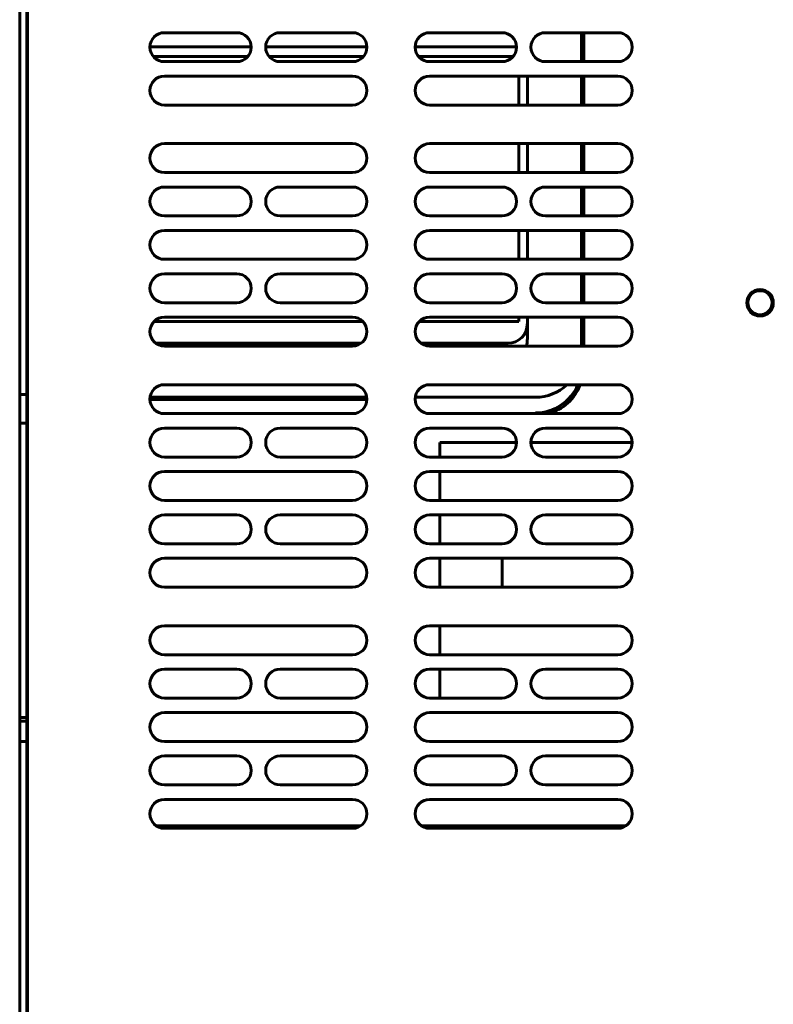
# Model space of a CAD drawing. Header units: millimetres. Extents: x 0 to 1189, y 0 to 841.
# Tile 6 of 9: x 518 to 596, y 434 to 536. Entities that reach past the tile are written whole.
import ezdxf

# ---------------------------------------------------------------- set-up
doc = ezdxf.new("R2010")
doc.units = ezdxf.units.MM
doc.linetypes.add('K5LT_BASIC', pattern=[0])
doc.layers.add('Системный слой', color=7, linetype='Continuous')

# ---------------------------------------------------------------- blocks, each defined once
blk = doc.blocks.new('U36')
at = {"layer": 'Системный слой', "color": 150, "linetype": 'K5LT_BASIC', "lineweight": 60, "true_color": 0x0080ff}
for p, q in [((561.77, 492.24), (561.77, 490.74)), ((561.77, 489.24), (561.77, 486.24)), ((561.77, 484.74), (561.77, 481.74)), ((561.77, 480.24), (561.77, 478.24))]:
    blk.add_line(p, q, dxfattribs=at)
blk = doc.blocks.new('U37')
at = {"layer": 'Системный слой', "color": 150, "linetype": 'K5LT_BASIC', "lineweight": 60, "true_color": 0x0080ff}
for p, q in [((561.77, 478.24), (561.77, 477.24)), ((561.77, 473.24), (561.77, 470.24)), ((561.77, 468.74), (561.77, 465.74))]:
    blk.add_line(p, q, dxfattribs=at)
blk = doc.blocks.new('U38')
at = {"layer": 'Системный слой', "color": 150, "linetype": 'K5LT_BASIC', "lineweight": 60, "true_color": 0x0080ff}
for p, q in [((561.77, 492.24), (569.72, 492.24)), ((571.22, 492.24), (581.72, 492.24))]:
    blk.add_line(p, q, dxfattribs=at)
blk = doc.blocks.new('U42')
at = {"layer": 'Системный слой', "color": 150, "linetype": 'K5LT_BASIC', "lineweight": 60, "true_color": 0x0080ff}
for p, q in [((532.39, 452.49), (553.55, 452.49)), ((559.89, 452.49), (581.05, 452.49))]:
    blk.add_line(p, q, dxfattribs=at)
blk = doc.blocks.new('U46')
at = {"layer": 'Системный слой', "color": 150, "linetype": 'K5LT_BASIC', "lineweight": 60, "true_color": 0x0080ff}
for p, q in [((518.97, 497.24), (518.97, 587.74)), ((518.97, 451.24), (518.97, 494.24))]:
    blk.add_line(p, q, dxfattribs=at)
blk = doc.blocks.new('U47')
at = {"layer": 'Системный слой', "color": 150, "linetype": 'K5LT_BASIC', "lineweight": 60, "true_color": 0x0080ff}
for p, q in [((576.7, 534.74), (576.7, 531.74)), ((576.7, 530.24), (576.7, 527.24)), ((576.7, 523.24), (576.7, 520.24)), ((576.7, 518.74), (576.7, 515.74)), ((576.7, 514.24), (576.7, 511.24)), ((576.7, 509.74), (576.7, 506.74)), ((576.7, 505.24), (576.7, 502.24))]:
    blk.add_line(p, q, dxfattribs=at)
blk = doc.blocks.new('U48')
at = {"layer": 'Системный слой', "color": 150, "linetype": 'K5LT_BASIC', "lineweight": 60, "true_color": 0x0080ff}
for p, q in [((570.85, 523.24), (570.85, 520.24)), ((570.85, 514.24), (570.85, 511.24)), ((570.85, 505.24), (570.85, 502.92))]:
    blk.add_line(p, q, dxfattribs=at)
blk = doc.blocks.new('U49')
at = {"layer": 'Системный слой', "color": 150, "linetype": 'K5LT_BASIC', "lineweight": 60, "true_color": 0x0080ff}
for p, q in [((576.45, 520.24), (576.45, 523.24)), ((576.45, 515.74), (576.45, 518.74)), ((576.45, 511.24), (576.45, 514.24)), ((576.45, 506.74), (576.45, 509.74)), ((576.45, 502.24), (576.45, 505.24))]:
    blk.add_line(p, q, dxfattribs=at)
blk = doc.blocks.new('U50')
at = {"layer": 'Системный слой', "color": 150, "linetype": 'K5LT_BASIC', "lineweight": 60, "true_color": 0x0080ff}
for p, q in [((542.22, 533.29), (531.72, 533.29)), ((554.22, 533.29), (543.72, 533.29)), ((569.72, 533.29), (559.22, 533.29))]:
    blk.add_line(p, q, dxfattribs=at)
blk = doc.blocks.new('U55')
at = {"layer": 'Системный слой', "color": 150, "linetype": 'K5LT_BASIC', "lineweight": 60, "true_color": 0x0080ff}
for p, q in [((541.88, 532.29), (532.06, 532.29)), ((553.88, 532.29), (544.06, 532.29)), ((569.38, 532.29), (559.56, 532.29))]:
    blk.add_line(p, q, dxfattribs=at)
blk = doc.blocks.new('U56')
at = {"layer": 'Системный слой', "color": 150, "linetype": 'K5LT_BASIC', "lineweight": 60, "true_color": 0x0080ff}
for p, q in [((553.79, 504.79), (532.15, 504.79)), ((569.97, 504.79), (559.65, 504.79))]:
    blk.add_line(p, q, dxfattribs=at)
blk = doc.blocks.new('U57')
at = {"layer": 'Системный слой', "color": 150, "linetype": 'K5LT_BASIC', "lineweight": 60, "true_color": 0x0080ff}
for p, q in [((569.97, 530.24), (569.97, 527.24)), ((569.97, 523.24), (569.97, 520.24)), ((569.97, 514.24), (569.97, 511.24)), ((569.97, 505.24), (569.97, 504.79))]:
    blk.add_line(p, q, dxfattribs=at)
blk = doc.blocks.new('U71')
at = {"layer": 'Системный слой', "color": 150, "linetype": 'K5LT_BASIC', "lineweight": 60, "true_color": 0x0080ff}
for p, q in [((576.45, 531.74), (576.45, 534.74)), ((576.45, 527.24), (576.45, 530.24)), ((576.45, 520.24), (576.45, 523.24)), ((576.45, 515.74), (576.45, 518.74)), ((576.45, 511.24), (576.45, 514.24)), ((576.45, 506.74), (576.45, 509.74)), ((576.45, 502.24), (576.45, 505.24))]:
    blk.add_line(p, q, dxfattribs=at)
blk = doc.blocks.new('U72')
at = {"layer": 'Системный слой', "color": 150, "linetype": 'K5LT_BASIC', "lineweight": 60, "true_color": 0x0080ff}
for p, q in [((531.74, 496.94), (554.21, 496.94)), ((559.24, 496.94), (571.7, 496.94))]:
    blk.add_line(p, q, dxfattribs=at)
blk = doc.blocks.new('U73')
at = {"layer": 'Системный слой', "color": 150, "linetype": 'K5LT_BASIC', "lineweight": 60, "true_color": 0x0080ff}
for p, q in [((553.62, 502.54), (532.32, 502.54)), ((568.85, 502.54), (559.82, 502.54))]:
    blk.add_line(p, q, dxfattribs=at)
blk = doc.blocks.new('U74')
at = {"layer": 'Системный слой', "color": 150, "linetype": 'K5LT_BASIC', "lineweight": 60, "true_color": 0x0080ff}
for p, q in [((570.85, 530.24), (570.85, 527.24)), ((570.85, 523.24), (570.85, 520.24)), ((570.85, 514.24), (570.85, 511.24)), ((570.85, 505.24), (570.85, 504.54))]:
    blk.add_line(p, q, dxfattribs=at)

msp = doc.modelspace()

# ---------------------------------------------------------------- linework, layer by layer
at = {"layer": 'Системный слой', "color": 150, "linetype": 'K5LT_BASIC', "lineweight": 60, "true_color": 0x0080ff}
for p, q in [((518.2228, 211.7407), (518.2228, 624.2407)), ((518.9728, 211.7407), (518.9728, 624.2407)), ((519.0228, 211.7407), (519.0228, 624.2407)), ((540.7228, 534.7407), (533.2228, 534.7407)), ((552.7228, 534.7407), (545.2228, 534.7407)), ((568.2228, 534.7407), (560.7228, 534.7407)), ((580.2228, 534.7407), (572.7228, 534.7407)), ((533.2228, 531.7407), (540.7228, 531.7407)), ((545.2228, 531.7407), (552.7228, 531.7407)), ((560.7228, 531.7407), (568.2228, 531.7407)), ((572.7228, 531.7407), (580.2228, 531.7407)), ((552.7228, 530.2407), (533.2228, 530.2407)), ((580.2228, 530.2407), (560.7228, 530.2407)), ((533.2228, 527.2407), (552.7228, 527.2407)), ((560.7228, 527.2407), (580.2228, 527.2407)), ((552.7228, 523.2407), (533.2228, 523.2407)), ((580.2228, 523.2407), (560.7228, 523.2407)), ((533.2228, 520.2407), (552.7228, 520.2407)), ((560.7228, 520.2407), (580.2228, 520.2407)), ((540.7228, 518.7407), (533.2228, 518.7407)), ((552.7228, 518.7407), (545.2228, 518.7407)), ((568.2228, 518.7407), (560.7228, 518.7407)), ((580.2228, 518.7407), (572.7228, 518.7407)), ((533.2228, 515.7407), (540.7228, 515.7407)), ((545.2228, 515.7407), (552.7228, 515.7407)), ((560.7228, 515.7407), (568.2228, 515.7407)), ((572.7228, 515.7407), (580.2228, 515.7407)), ((552.7228, 514.2407), (533.2228, 514.2407)), ((580.2228, 514.2407), (560.7228, 514.2407)), ((533.2228, 511.2407), (552.7228, 511.2407)), ((560.7228, 511.2407), (580.2228, 511.2407)), ((540.7228, 509.7407), (533.2228, 509.7407)), ((552.7228, 509.7407), (545.2228, 509.7407)), ((568.2228, 509.7407), (560.7228, 509.7407)), ((580.2228, 509.7407), (572.7228, 509.7407)), ((533.2228, 506.7407), (540.7228, 506.7407)), ((545.2228, 506.7407), (552.7228, 506.7407)), ((560.7228, 506.7407), (568.2228, 506.7407)), ((572.7228, 506.7407), (580.2228, 506.7407)), ((552.7228, 505.2407), (533.2228, 505.2407)), ((580.2228, 505.2407), (560.7228, 505.2407)), ((533.2228, 502.2407), (552.7228, 502.2407)), ((560.7228, 502.2407), (580.2228, 502.2407)), ((518.2228, 497.2407), (518.9728, 497.2407)), ((519.0228, 497.2407), (518.9728, 497.2407)), ((518.9728, 497.2407), (518.9728, 494.2407)), ((552.7228, 498.2407), (533.2228, 498.2407)), ((580.2228, 498.2407), (560.7228, 498.2407)), ((554.222, 496.6908), (531.7236, 496.6908)), ((533.2228, 495.2407), (552.7228, 495.2407)), ((560.7228, 495.2407), (580.2228, 495.2407)), ((571.6978, 495.2407), (571.6978, 495.3158)), ((518.2228, 494.2407), (518.9728, 494.2407)), ((519.0228, 494.2407), (518.9728, 494.2407)), ((540.7228, 493.7407), (533.2228, 493.7407)), ((552.7228, 493.7407), (545.2228, 493.7407)), ((568.2228, 493.7407), (560.7228, 493.7407)), ((580.2228, 493.7407), (572.7228, 493.7407)), ((533.2228, 490.7407), (540.7228, 490.7407)), ((545.2228, 490.7407), (552.7228, 490.7407)), ((560.7228, 490.7407), (568.2228, 490.7407)), ((572.7228, 490.7407), (580.2228, 490.7407)), ((552.7228, 489.2407), (533.2228, 489.2407)), ((580.2228, 489.2407), (560.7228, 489.2407)), ((533.2228, 486.2407), (552.7228, 486.2407)), ((560.7228, 486.2407), (580.2228, 486.2407)), ((540.7228, 484.7407), (533.2228, 484.7407)), ((552.7228, 484.7407), (545.2228, 484.7407)), ((568.2228, 484.7407), (560.7228, 484.7407)), ((580.2228, 484.7407), (572.7228, 484.7407)), ((533.2228, 481.7407), (540.7228, 481.7407)), ((545.2228, 481.7407), (552.7228, 481.7407)), ((560.7228, 481.7407), (568.2228, 481.7407)), ((572.7228, 481.7407), (580.2228, 481.7407)), ((552.7228, 480.2407), (533.2228, 480.2407)), ((580.2228, 480.2407), (560.7228, 480.2407)), ((568.2228, 480.2407), (568.2228, 478.2407)), ((568.2228, 478.2407), (568.2228, 477.2407)), ((533.2228, 477.2407), (552.7228, 477.2407)), ((560.7228, 477.2407), (580.2228, 477.2407)), ((552.7228, 473.2407), (533.2228, 473.2407)), ((580.2228, 473.2407), (560.7228, 473.2407)), ((533.2228, 470.2407), (552.7228, 470.2407)), ((560.7228, 470.2407), (580.2228, 470.2407)), ((540.7228, 468.7407), (533.2228, 468.7407)), ((552.7228, 468.7407), (545.2228, 468.7407)), ((568.2228, 468.7407), (560.7228, 468.7407)), ((580.2228, 468.7407), (572.7228, 468.7407)), ((533.2228, 465.7407), (540.7228, 465.7407)), ((545.2228, 465.7407), (552.7228, 465.7407)), ((560.7228, 465.7407), (568.2228, 465.7407)), ((572.7228, 465.7407), (580.2228, 465.7407)), ((518.9728, 463.7407), (518.2228, 463.7407)), ((552.7228, 464.2407), (533.2228, 464.2407)), ((580.2228, 464.2407), (560.7228, 464.2407)), ((518.9728, 463.3657), (518.2228, 463.3657)), ((518.2228, 461.2407), (518.9728, 461.2407)), ((533.2228, 461.2407), (552.7228, 461.2407)), ((560.7228, 461.2407), (580.2228, 461.2407)), ((540.7228, 459.7407), (533.2228, 459.7407)), ((552.7228, 459.7407), (545.2228, 459.7407)), ((568.2228, 459.7407), (560.7228, 459.7407)), ((580.2228, 459.7407), (572.7228, 459.7407)), ((533.2228, 456.7407), (540.7228, 456.7407)), ((545.2228, 456.7407), (552.7228, 456.7407)), ((560.7228, 456.7407), (568.2228, 456.7407)), ((572.7228, 456.7407), (580.2228, 456.7407)), ((552.7228, 455.2407), (533.2228, 455.2407)), ((580.2228, 455.2407), (560.7228, 455.2407)), ((532.9978, 452.3407), (534.0978, 452.3407)), ((532.9978, 452.2576), (532.9978, 452.3407)), ((534.0978, 452.4907), (534.0978, 452.3407)), ((533.2228, 452.2407), (552.7228, 452.2407)), ((560.7228, 452.2407), (580.2228, 452.2407)), ((519.0228, 451.2407), (518.9728, 451.2407))]:
    msp.add_line(p, q, dxfattribs=at)
for radius in [1.375, 1.25]:
    msp.add_circle((594.9728, 506.7407), radius, dxfattribs=at)
for centre, radius, start, end in [((533.2228, 533.2407), 1.5, 90, 270), ((540.7228, 533.2407), 1.5, 270, 90), ((545.2228, 533.2407), 1.5, 90, 270), ((552.7228, 533.2407), 1.5, 270, 90), ((560.7228, 533.2407), 1.5, 90, 270), ((568.2228, 533.2407), 1.5, 270, 90), ((572.7228, 533.2407), 1.5, 90, 270), ((580.2228, 533.2407), 1.5, 270, 90), ((533.2228, 528.7407), 1.5, 90, 270), ((552.7228, 528.7407), 1.5, 270, 90), ((560.7228, 528.7407), 1.5, 90, 270), ((580.2228, 528.7407), 1.5, 270, 90), ((533.2228, 521.7407), 1.5, 90, 270), ((552.7228, 521.7407), 1.5, 270, 90), ((560.7228, 521.7407), 1.5, 90, 270), ((580.2228, 521.7407), 1.5, 270, 90), ((533.2228, 517.2407), 1.5, 90, 270), ((540.7228, 517.2407), 1.5, 270, 90), ((545.2228, 517.2407), 1.5, 90, 270), ((552.7228, 517.2407), 1.5, 270, 90), ((560.7228, 517.2407), 1.5, 90, 270), ((568.2228, 517.2407), 1.5, 270, 90), ((572.7228, 517.2407), 1.5, 90, 270), ((580.2228, 517.2407), 1.5, 270, 90), ((533.2228, 512.7407), 1.5, 90, 270), ((552.7228, 512.7407), 1.5, 270, 90), ((560.7228, 512.7407), 1.5, 90, 270), ((580.2228, 512.7407), 1.5, 270, 90), ((533.2228, 508.2407), 1.5, 90, 270), ((540.7228, 508.2407), 1.5, 270, 90), ((545.2228, 508.2407), 1.5, 90, 270), ((552.7228, 508.2407), 1.5, 270, 90), ((560.7228, 508.2407), 1.5, 90, 270), ((568.2228, 508.2407), 1.5, 270, 90), ((572.7228, 508.2407), 1.5, 90, 270), ((580.2228, 508.2407), 1.5, 270, 90), ((533.2228, 503.7407), 1.5, 90, 270), ((552.7228, 503.7407), 1.5, 270, 90), ((560.7228, 503.7407), 1.5, 90, 270), ((568.8478, 504.5408), 2, 270, 0), ((580.2228, 503.7407), 1.5, 270, 90), ((568.8478, 502.9158), 2, 340.271714, 0), ((533.2228, 496.7407), 1.5, 90, 270), ((552.7228, 496.7407), 1.5, 270, 90), ((560.7228, 496.7407), 1.5, 90, 270), ((571.6978, 500.0658), 4.75, 270, 337.403694), ((571.6978, 501.6908), 4.75, 270, 313.419477), ((571.6978, 500.0658), 5, 285.198359, 338.59094), ((580.2228, 496.7407), 1.5, 270, 90), ((533.2228, 492.2407), 1.5, 90, 270), ((540.7228, 492.2407), 1.5, 270, 90), ((545.2228, 492.2407), 1.5, 90, 270), ((552.7228, 492.2407), 1.5, 270, 90), ((560.7228, 492.2407), 1.5, 90, 270), ((568.2228, 492.2407), 1.5, 270, 90), ((572.7228, 492.2407), 1.5, 90, 270), ((580.2228, 492.2407), 1.5, 270, 90), ((533.2228, 487.7407), 1.5, 90, 270), ((552.7228, 487.7407), 1.5, 270, 90), ((560.7228, 487.7407), 1.5, 90, 270), ((580.2228, 487.7407), 1.5, 270, 90), ((533.2228, 483.2407), 1.5, 90, 270), ((540.7228, 483.2407), 1.5, 270, 90), ((545.2228, 483.2407), 1.5, 90, 270), ((552.7228, 483.2407), 1.5, 270, 90), ((560.7228, 483.2407), 1.5, 90, 270), ((568.2228, 483.2407), 1.5, 270, 90), ((572.7228, 483.2407), 1.5, 90, 270), ((580.2228, 483.2407), 1.5, 270, 90), ((533.2228, 478.7407), 1.5, 90, 270), ((552.7228, 478.7407), 1.5, 270, 90), ((560.7228, 478.7407), 1.5, 90, 270), ((580.2228, 478.7407), 1.5, 270, 90), ((533.2228, 471.7407), 1.5, 90, 270), ((552.7228, 471.7407), 1.5, 270, 90), ((560.7228, 471.7407), 1.5, 90, 270), ((580.2228, 471.7407), 1.5, 270, 90), ((533.2228, 467.2407), 1.5, 90, 270), ((540.7228, 467.2407), 1.5, 270, 90), ((545.2228, 467.2407), 1.5, 90, 270), ((552.7228, 467.2407), 1.5, 270, 90), ((560.7228, 467.2407), 1.5, 90, 270), ((568.2228, 467.2407), 1.5, 270, 90), ((572.7228, 467.2407), 1.5, 90, 270), ((580.2228, 467.2407), 1.5, 270, 90), ((533.2228, 462.7407), 1.5, 90, 270), ((552.7228, 462.7407), 1.5, 270, 90), ((560.7228, 462.7407), 1.5, 90, 270), ((580.2228, 462.7407), 1.5, 270, 90), ((533.2228, 458.2407), 1.5, 90, 270), ((540.7228, 458.2407), 1.5, 270, 90), ((545.2228, 458.2407), 1.5, 90, 270), ((552.7228, 458.2407), 1.5, 270, 90), ((560.7228, 458.2407), 1.5, 90, 270), ((568.2228, 458.2407), 1.5, 270, 90), ((572.7228, 458.2407), 1.5, 90, 270), ((580.2228, 458.2407), 1.5, 270, 90), ((533.2228, 453.7407), 1.5, 90, 270), ((552.7228, 453.7407), 1.5, 270, 90), ((560.7228, 453.7407), 1.5, 90, 270), ((580.2228, 453.7407), 1.5, 270, 90), ((532.9978, 452.3407), 0.1, 296.889264, 0), ((532.9978, 452.3407), 1.1, 354.784091, 360)]:
    msp.add_arc(centre, radius, start, end, dxfattribs=at)

# ---------------------------------------------------------------- block references
at = {"layer": 'Системный слой'}
for name in ['U46', 'U71', 'U47', 'U50', 'U55', 'U57', 'U74', 'U48', 'U49', 'U56', 'U73', 'U72', 'U36', 'U38', 'U37', 'U42']:
    msp.add_blockref(name, (0, 0), dxfattribs=at)

doc.saveas('drawing.dxf')
